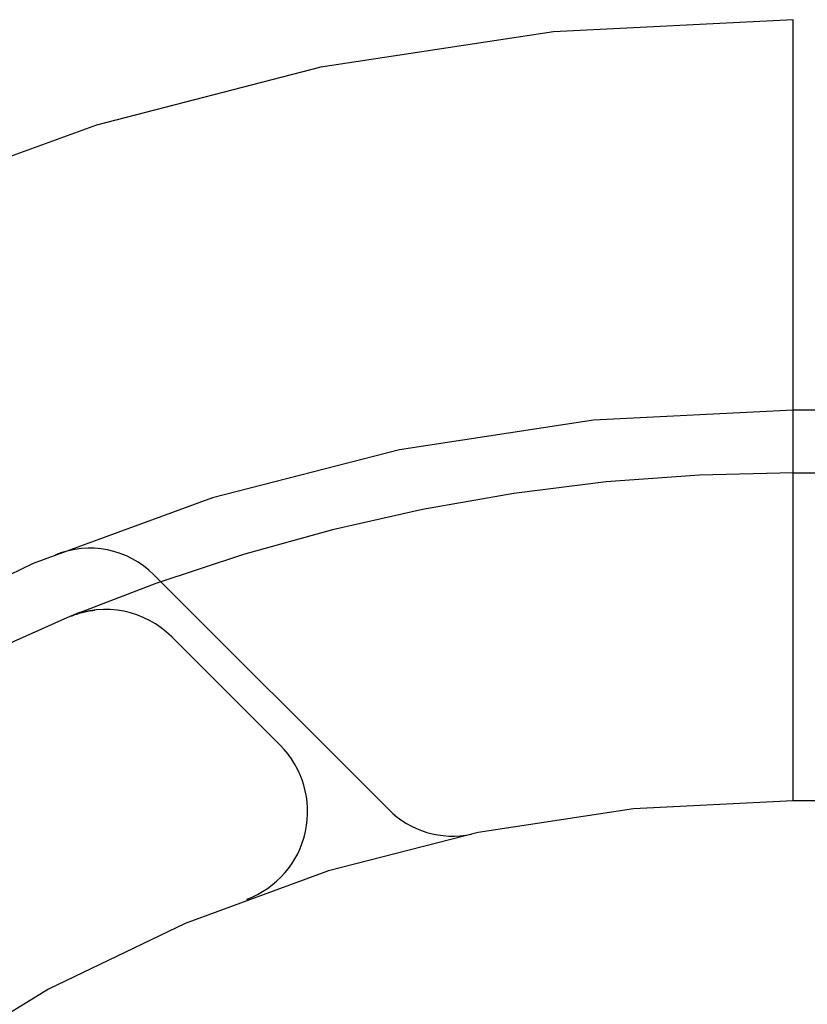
# Model space of a CAD drawing. Header units: inches. Extents: x 0 to 227, y 0 to 147.
# Tile 65 of 83: x 77.648 to 77.775, y 75.896 to 76.053. Entities that reach past the tile are written whole.
import ezdxf

# ---------------------------------------------------------------- set-up
doc = ezdxf.new("R2010")
doc.units = ezdxf.units.IN
doc.header["$LTSCALE"] = 12.4666666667
doc.header["$MEASUREMENT"] = 0
doc.linetypes.add('HIDDEN', pattern=[0.2, 0.1, -0.1])
doc.layers.add('DEFAULT_2', color=8, linetype='HIDDEN')

msp = doc.modelspace()

# ---------------------------------------------------------------- linework, layer by layer
at = {"layer": 'DEFAULT_2', "color": 8, "linetype": 'HIDDEN'}
for p, q in [((79.519777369, 76.0531955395), (77.02479528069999, 76.0531955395)), ((77.772277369, 75.9281955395), (77.772277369, 76.0531955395)), ((77.882277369, 75.9906955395), (77.772277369, 75.9906955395)), ((77.772277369, 75.9806955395), (77.889777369, 75.9806955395)), ((77.7075487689, 75.9267719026), (77.6699543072, 75.9643663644)), ((77.6567013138, 75.9577441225), (77.6566979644, 75.9577427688)), ((77.6580477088, 75.958298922), (77.6567033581, 75.9577449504)), ((77.6567103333, 75.9577477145), (77.65676094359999, 75.95776770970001)), ((77.6901884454, 75.9370611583), (77.6728409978, 75.9544086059)), ((78.772277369, 75.9281955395), (77.772277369, 75.9281955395)), ((77.6852025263, 75.9125474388), (77.6848287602, 75.9124021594)), ((77.68517142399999, 75.9125331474), (77.6854604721, 75.912639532))]:
    msp.add_line(p, q, dxfattribs=at)
msp.add_lwpolyline([(77.65676094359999, 75.95776770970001), (77.6568668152, 75.9578087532), (77.6570177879, 75.9578656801), (77.6572039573, 75.9579333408), (77.6573931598, 75.9579992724), (77.6575932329, 75.9580659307), (77.65780143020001, 75.9581320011), (77.65801727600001, 75.95819699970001), (77.6582396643, 75.95826029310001), (77.6584675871, 75.9583213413), (77.65869953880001, 75.958379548), (77.6589357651, 75.958434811), (77.6591758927, 75.9584868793), (77.65942022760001, 75.9585356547), (77.6596689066, 75.9585809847), (77.6599220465, 75.9586227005), (77.6601798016, 75.958660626), (77.6604421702, 75.95869455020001), (77.6605466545, 75.95870675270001)], dxfattribs=at)
for centre, radius, start, end in [((77.772277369, 75.6781955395), 0.375, 90, 180), ((77.772277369, 75.6781955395), 0.3125, 90, 180), ((77.772277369, 75.6781955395), 0.3025, 89.999999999, 180), ((77.6597012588, 75.954113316), 0.0145, 45, 112.1957545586), ((77.66223439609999, 75.9438020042), 0.015, 45, 112.5046348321), ((77.67958184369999, 75.92645455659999), 0.015, 290.4747423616, 45), ((77.772277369, 75.6781955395), 0.25, 90, 180), ((77.7178018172, 75.937024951), 0.0145, 225, 281.8855101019)]:
    msp.add_arc(centre, radius, start, end, dxfattribs=at)

doc.saveas('drawing.dxf')
